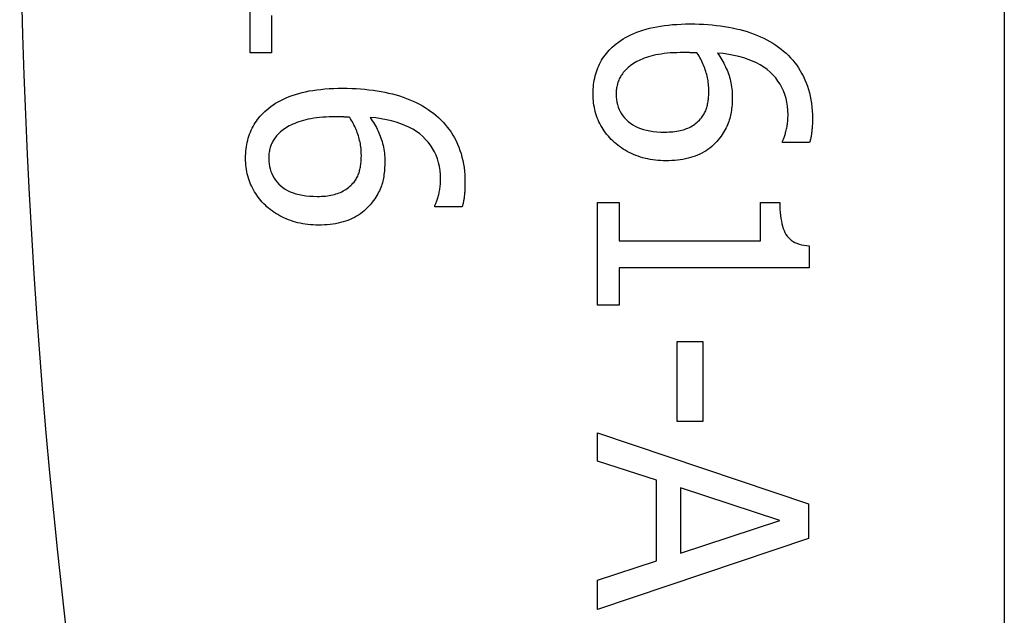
# Model space of a CAD drawing. Header units: inches. Extents: x 1.5 to 30.7, y 2.1 to 16.8.
# Tile 9 of 33: x 1.752 to 1.936, y 9.28 to 9.391. Entities that reach past the tile are written whole.
import ezdxf

# ---------------------------------------------------------------- set-up
doc = ezdxf.new("R2010")
doc.units = ezdxf.units.IN
doc.header["$MEASUREMENT"] = 0
doc.layers.add('Visible Edges(ANSI)', color=7, linetype='Continuous', lineweight=25)
doc.layers.add('Visible Tangent Edges(ANSI)', color=7, linetype='Continuous', lineweight=25)

msp = doc.modelspace()

# ---------------------------------------------------------------- linework, layer by layer
at = {"layer": 'Visible Edges(ANSI)'}
for p, q in [((1.93613, 12.27902), (1.93613, 6.57102)), ((1.79542, 9.38447), (1.79542, 9.40368)), ((1.79944, 9.39146), (1.79944, 9.38447)), ((1.79944, 9.38447), (1.79542, 9.38447)), ((1.89473, 9.36775), (1.89473, 9.36798)), ((1.8998, 9.36775), (1.89473, 9.36775)), ((1.82991, 9.35576), (1.82991, 9.35598)), ((1.83498, 9.35576), (1.82991, 9.35576)), ((1.86024, 9.35659), (1.86426, 9.35659)), ((1.86024, 9.33738), (1.86024, 9.35659)), ((1.86426, 9.35659), (1.86426, 9.34944)), ((1.89064, 9.35659), (1.89425, 9.35659)), ((1.89064, 9.34944), (1.89064, 9.35659)), ((1.86426, 9.34944), (1.89064, 9.34944)), ((1.89974, 9.34845), (1.89974, 9.34437)), ((1.86426, 9.34437), (1.86426, 9.33738)), ((1.89974, 9.34437), (1.86426, 9.34437)), ((1.86426, 9.33738), (1.86024, 9.33738)), ((1.87508, 9.33062), (1.87986, 9.33062)), ((1.87508, 9.31572), (1.87508, 9.33062)), ((1.87986, 9.33062), (1.87986, 9.31572)), ((1.87986, 9.31572), (1.87508, 9.31572)), ((1.86024, 9.30832), (1.86024, 9.31361)), ((1.86024, 9.31361), (1.89961, 9.30034)), ((1.87125, 9.30474), (1.86024, 9.30832)), ((1.87125, 9.28972), (1.87125, 9.30474)), ((1.89425, 9.29724), (1.87571, 9.30331)), ((1.87571, 9.30331), (1.87571, 9.29115)), ((1.89961, 9.30034), (1.89961, 9.29389)), ((1.87571, 9.29115), (1.89425, 9.29724)), ((1.89961, 9.29389), (1.86024, 9.28062)), ((1.86024, 9.28614), (1.87125, 9.28972)), ((1.86024, 9.28062), (1.86024, 9.28614))]:
    msp.add_line(p, q, dxfattribs=at)
at = {"layer": 'Visible Edges(ANSI)', "flags": 128}
for points in [[(1.86298, 9.38552), (1.86335, 9.38586), (1.86374, 9.38618), (1.86414, 9.38649), (1.86457, 9.38679), (1.86502, 9.38707), (1.86548, 9.38734), (1.86597, 9.3876), (1.86648, 9.38785), (1.86701, 9.38808), (1.86755, 9.38831), (1.86812, 9.38852), (1.86871, 9.38871), (1.86932, 9.3889), (1.86995, 9.38907), (1.87061, 9.38922), (1.87129, 9.38935), (1.87199, 9.38947), (1.87271, 9.38958), (1.87346, 9.38966), (1.87423, 9.38974), (1.87502, 9.38979), (1.87583, 9.38983), (1.87667, 9.38986), (1.87753, 9.38986)], [(1.87753, 9.38986), (1.87838, 9.38986), (1.87922, 9.38983), (1.88004, 9.3898), (1.88084, 9.38975), (1.88164, 9.38968), (1.88242, 9.3896), (1.88318, 9.38951), (1.88393, 9.3894), (1.88467, 9.38927), (1.88539, 9.38913), (1.8861, 9.38898), (1.8868, 9.38881), (1.88748, 9.38863), (1.88815, 9.38843), (1.8888, 9.38821), (1.88944, 9.38798), (1.89006, 9.38773), (1.89066, 9.38747), (1.89126, 9.38719), (1.89183, 9.3869), (1.8924, 9.38659), (1.89294, 9.38626), (1.89348, 9.38592), (1.89399, 9.38556)], [(1.85941, 9.37685), (1.85942, 9.37728), (1.85943, 9.37772), (1.85947, 9.37814), (1.85951, 9.37856), (1.85957, 9.37897), (1.85963, 9.37938), (1.85971, 9.37978), (1.85981, 9.38017), (1.85991, 9.38056), (1.86003, 9.38094), (1.86016, 9.38131), (1.8603, 9.38168), (1.86046, 9.38204), (1.86063, 9.38239), (1.86081, 9.38274), (1.861, 9.38308), (1.8612, 9.38341), (1.86142, 9.38373), (1.86165, 9.38405), (1.86189, 9.38436), (1.86215, 9.38466), (1.86241, 9.38496), (1.86269, 9.38524), (1.86298, 9.38552)], [(1.87635, 9.38454), (1.87568, 9.38453), (1.87503, 9.38451), (1.87441, 9.38449), (1.8738, 9.38445), (1.87322, 9.3844), (1.87266, 9.38434), (1.87212, 9.38426), (1.87161, 9.38418), (1.87111, 9.38409), (1.87064, 9.38398), (1.87019, 9.38387), (1.86976, 9.38374), (1.86935, 9.3836), (1.86896, 9.38346), (1.86859, 9.38331), (1.86823, 9.38316), (1.86788, 9.383), (1.86756, 9.38284), (1.86725, 9.38267), (1.86696, 9.38249), (1.86668, 9.38231), (1.86642, 9.38212), (1.86618, 9.38193), (1.86595, 9.38173)], [(1.87884, 9.38444), (1.87874, 9.38445), (1.87865, 9.38445), (1.87855, 9.38446), (1.87846, 9.38446), (1.87837, 9.38447), (1.87827, 9.38447), (1.87818, 9.38448), (1.87809, 9.38448), (1.878, 9.38449), (1.8779, 9.38449), (1.87781, 9.3845), (1.87772, 9.3845), (1.87763, 9.38451), (1.87753, 9.38451), (1.87743, 9.38452), (1.87733, 9.38452), (1.87722, 9.38452), (1.87711, 9.38453), (1.87699, 9.38453), (1.87687, 9.38453), (1.87675, 9.38453), (1.87662, 9.38453), (1.87649, 9.38454), (1.87635, 9.38454)], [(1.88101, 9.37742), (1.88101, 9.37773), (1.88099, 9.37803), (1.88097, 9.37834), (1.88095, 9.37864), (1.88091, 9.37894), (1.88087, 9.37924), (1.88082, 9.37954), (1.88076, 9.37984), (1.8807, 9.38013), (1.88062, 9.38043), (1.88054, 9.38072), (1.88045, 9.38101), (1.88035, 9.3813), (1.88025, 9.38159), (1.88014, 9.38188), (1.88002, 9.38216), (1.8799, 9.38245), (1.87977, 9.38274), (1.87963, 9.38302), (1.87949, 9.38331), (1.87934, 9.38359), (1.87918, 9.38387), (1.87901, 9.38416), (1.87884, 9.38444)], [(1.88264, 9.38444), (1.88285, 9.38413), (1.88306, 9.38381), (1.88325, 9.38349), (1.88344, 9.38317), (1.88362, 9.38285), (1.8838, 9.38253), (1.88396, 9.38221), (1.88412, 9.38189), (1.88427, 9.38156), (1.88441, 9.38124), (1.88454, 9.38091), (1.88466, 9.38058), (1.88478, 9.38025), (1.88488, 9.37991), (1.88498, 9.37957), (1.88506, 9.37922), (1.88514, 9.37886), (1.8852, 9.37851), (1.88526, 9.37814), (1.8853, 9.37777), (1.88534, 9.3774), (1.88536, 9.37702), (1.88538, 9.37663), (1.88538, 9.37624)], [(1.89578, 9.37292), (1.89576, 9.37373), (1.89569, 9.37451), (1.89557, 9.37526), (1.89541, 9.37599), (1.89521, 9.37669), (1.89495, 9.37736), (1.89465, 9.37801), (1.89431, 9.37863), (1.89391, 9.37922), (1.89348, 9.37979), (1.89299, 9.38033), (1.89246, 9.38085), (1.89189, 9.38134), (1.89127, 9.38179), (1.8906, 9.38221), (1.8899, 9.38259), (1.88914, 9.38294), (1.88835, 9.38326), (1.88751, 9.38354), (1.88662, 9.38379), (1.88569, 9.384), (1.88472, 9.38418), (1.8837, 9.38433), (1.88264, 9.38444)], [(1.89399, 9.38556), (1.89449, 9.38519), (1.89496, 9.38481), (1.89541, 9.38441), (1.89585, 9.38399), (1.89626, 9.38356), (1.89666, 9.38311), (1.89704, 9.38264), (1.8974, 9.38215), (1.89775, 9.38165), (1.89807, 9.38113), (1.89838, 9.38059), (1.89867, 9.38004), (1.89894, 9.37947), (1.89918, 9.37888), (1.8994, 9.37828), (1.8996, 9.37767), (1.89977, 9.37704), (1.89992, 9.37639), (1.90005, 9.37573), (1.90016, 9.37506), (1.90024, 9.37437), (1.9003, 9.37367), (1.90033, 9.37295), (1.90034, 9.37222)], [(1.86595, 9.38173), (1.86575, 9.38154), (1.86556, 9.38135), (1.86538, 9.38116), (1.8652, 9.38097), (1.86504, 9.38078), (1.86489, 9.38059), (1.86475, 9.38039), (1.86462, 9.3802), (1.86451, 9.38), (1.8644, 9.3798), (1.8643, 9.3796), (1.86421, 9.3794), (1.86413, 9.3792), (1.86406, 9.37899), (1.864, 9.37878), (1.86394, 9.37857), (1.86389, 9.37836), (1.86384, 9.37815), (1.8638, 9.37793), (1.86377, 9.37771), (1.86375, 9.37749), (1.86373, 9.37727), (1.86372, 9.37704), (1.86372, 9.37681)], [(1.79816, 9.37353), (1.79853, 9.37386), (1.79891, 9.37418), (1.79932, 9.37449), (1.79975, 9.37479), (1.80019, 9.37507), (1.80066, 9.37535), (1.80115, 9.37561), (1.80166, 9.37585), (1.80218, 9.37609), (1.80273, 9.37631), (1.8033, 9.37652), (1.80389, 9.37672), (1.8045, 9.3769), (1.80513, 9.37707), (1.80579, 9.37722), (1.80646, 9.37736), (1.80716, 9.37748), (1.80789, 9.37758), (1.80863, 9.37767), (1.8094, 9.37774), (1.8102, 9.3778), (1.81101, 9.37784), (1.81185, 9.37786), (1.81271, 9.37787)], [(1.81271, 9.37787), (1.81356, 9.37786), (1.81439, 9.37784), (1.81522, 9.3778), (1.81602, 9.37775), (1.81682, 9.37768), (1.8176, 9.3776), (1.81836, 9.37751), (1.81911, 9.3774), (1.81985, 9.37728), (1.82057, 9.37714), (1.82128, 9.37698), (1.82198, 9.37681), (1.82266, 9.37663), (1.82333, 9.37643), (1.82398, 9.37622), (1.82461, 9.37599), (1.82524, 9.37574), (1.82584, 9.37547), (1.82643, 9.3752), (1.82701, 9.3749), (1.82757, 9.37459), (1.82812, 9.37426), (1.82865, 9.37392), (1.82917, 9.37356)], [(1.87964, 9.37238), (1.87977, 9.37256), (1.8799, 9.37274), (1.88002, 9.37292), (1.88013, 9.37311), (1.88023, 9.3733), (1.88033, 9.3735), (1.88042, 9.37369), (1.8805, 9.3739), (1.88057, 9.3741), (1.88063, 9.37431), (1.88069, 9.37452), (1.88074, 9.37474), (1.88078, 9.37496), (1.88082, 9.37518), (1.88086, 9.3754), (1.88089, 9.37562), (1.88092, 9.37584), (1.88094, 9.37606), (1.88096, 9.37629), (1.88098, 9.37651), (1.88099, 9.37674), (1.881, 9.37697), (1.88101, 9.37719), (1.88101, 9.37742)], [(1.86311, 9.36804), (1.86281, 9.36834), (1.86253, 9.36864), (1.86226, 9.36895), (1.862, 9.36926), (1.86175, 9.36958), (1.86151, 9.36991), (1.86129, 9.37024), (1.86108, 9.37058), (1.86088, 9.37092), (1.86069, 9.37128), (1.86051, 9.37163), (1.86035, 9.372), (1.8602, 9.37237), (1.86006, 9.37274), (1.85994, 9.37313), (1.85983, 9.37351), (1.85973, 9.37391), (1.85965, 9.37431), (1.85957, 9.37472), (1.85951, 9.37513), (1.85947, 9.37555), (1.85944, 9.37598), (1.85942, 9.37641), (1.85941, 9.37685)], [(1.86372, 9.37681), (1.86373, 9.37629), (1.86378, 9.37579), (1.86386, 9.3753), (1.86397, 9.37482), (1.86411, 9.37437), (1.86428, 9.37393), (1.86449, 9.37351), (1.86472, 9.37311), (1.86499, 9.37272), (1.86529, 9.37235), (1.86562, 9.372), (1.86598, 9.37166), (1.86638, 9.37135), (1.8668, 9.37106), (1.86726, 9.3708), (1.86774, 9.37057), (1.86826, 9.37037), (1.86881, 9.37019), (1.8694, 9.37004), (1.87001, 9.36992), (1.87065, 9.36982), (1.87133, 9.36975), (1.87204, 9.36971), (1.87278, 9.3697)], [(1.88538, 9.37624), (1.88538, 9.37586), (1.88537, 9.37549), (1.88535, 9.37513), (1.88533, 9.37477), (1.8853, 9.37443), (1.88526, 9.37409), (1.88522, 9.37376), (1.88517, 9.37343), (1.88512, 9.37312), (1.88506, 9.37281), (1.88499, 9.37251), (1.88492, 9.37222), (1.88483, 9.37193), (1.88474, 9.37164), (1.88463, 9.37135), (1.8845, 9.37105), (1.88437, 9.37076), (1.88422, 9.37046), (1.88406, 9.37016), (1.88388, 9.36985), (1.88369, 9.36955), (1.88349, 9.36924), (1.88328, 9.36893), (1.88305, 9.36862)], [(1.79459, 9.36485), (1.79459, 9.36529), (1.79461, 9.36572), (1.79464, 9.36615), (1.79469, 9.36656), (1.79474, 9.36698), (1.79481, 9.36738), (1.79489, 9.36778), (1.79499, 9.36818), (1.79509, 9.36856), (1.79521, 9.36894), (1.79534, 9.36932), (1.79548, 9.36968), (1.79564, 9.37004), (1.7958, 9.3704), (1.79598, 9.37074), (1.79618, 9.37108), (1.79638, 9.37141), (1.7966, 9.37174), (1.79683, 9.37205), (1.79707, 9.37236), (1.79732, 9.37267), (1.79759, 9.37296), (1.79787, 9.37325), (1.79816, 9.37353)], [(1.82917, 9.37356), (1.82966, 9.3732), (1.83014, 9.37281), (1.83059, 9.37241), (1.83102, 9.372), (1.83144, 9.37156), (1.83184, 9.37111), (1.83222, 9.37064), (1.83258, 9.37016), (1.83293, 9.36965), (1.83325, 9.36913), (1.83356, 9.3686), (1.83385, 9.36804), (1.83411, 9.36747), (1.83436, 9.36688), (1.83458, 9.36628), (1.83478, 9.36567), (1.83495, 9.36504), (1.8351, 9.3644), (1.83523, 9.36374), (1.83534, 9.36306), (1.83542, 9.36238), (1.83548, 9.36167), (1.83551, 9.36096), (1.83552, 9.36022)], [(1.81153, 9.37254), (1.81086, 9.37253), (1.81021, 9.37252), (1.80959, 9.37249), (1.80898, 9.37245), (1.8084, 9.3724), (1.80784, 9.37234), (1.8073, 9.37227), (1.80679, 9.37218), (1.80629, 9.37209), (1.80582, 9.37199), (1.80537, 9.37187), (1.80494, 9.37174), (1.80453, 9.37161), (1.80414, 9.37146), (1.80376, 9.37132), (1.8034, 9.37116), (1.80306, 9.37101), (1.80274, 9.37084), (1.80243, 9.37067), (1.80213, 9.37049), (1.80186, 9.37031), (1.8016, 9.37012), (1.80136, 9.36993), (1.80113, 9.36973)], [(1.81402, 9.37244), (1.81392, 9.37245), (1.81383, 9.37245), (1.81373, 9.37246), (1.81364, 9.37246), (1.81355, 9.37247), (1.81345, 9.37248), (1.81336, 9.37248), (1.81327, 9.37249), (1.81317, 9.37249), (1.81308, 9.3725), (1.81299, 9.3725), (1.8129, 9.37251), (1.81281, 9.37251), (1.81271, 9.37252), (1.81261, 9.37252), (1.81251, 9.37253), (1.8124, 9.37253), (1.81229, 9.37253), (1.81217, 9.37253), (1.81205, 9.37254), (1.81193, 9.37254), (1.8118, 9.37254), (1.81167, 9.37254), (1.81153, 9.37254)], [(1.81619, 9.36542), (1.81618, 9.36573), (1.81617, 9.36604), (1.81615, 9.36634), (1.81613, 9.36665), (1.81609, 9.36695), (1.81605, 9.36725), (1.816, 9.36755), (1.81594, 9.36784), (1.81587, 9.36814), (1.8158, 9.36843), (1.81572, 9.36872), (1.81563, 9.36901), (1.81553, 9.3693), (1.81543, 9.36959), (1.81532, 9.36988), (1.8152, 9.37017), (1.81508, 9.37045), (1.81495, 9.37074), (1.81481, 9.37103), (1.81467, 9.37131), (1.81451, 9.3716), (1.81436, 9.37188), (1.81419, 9.37216), (1.81402, 9.37244)], [(1.81781, 9.37244), (1.81803, 9.37213), (1.81823, 9.37181), (1.81843, 9.3715), (1.81862, 9.37118), (1.8188, 9.37086), (1.81898, 9.37054), (1.81914, 9.37021), (1.8193, 9.36989), (1.81944, 9.36957), (1.81958, 9.36924), (1.81972, 9.36891), (1.81984, 9.36858), (1.81996, 9.36825), (1.82006, 9.36791), (1.82015, 9.36757), (1.82024, 9.36722), (1.82031, 9.36687), (1.82038, 9.36651), (1.82043, 9.36615), (1.82048, 9.36578), (1.82051, 9.3654), (1.82054, 9.36502), (1.82055, 9.36464), (1.82056, 9.36424)], [(1.83096, 9.36093), (1.83094, 9.36173), (1.83087, 9.36251), (1.83075, 9.36326), (1.83059, 9.36399), (1.83038, 9.36469), (1.83013, 9.36536), (1.82983, 9.36601), (1.82948, 9.36663), (1.82909, 9.36723), (1.82866, 9.3678), (1.82817, 9.36834), (1.82764, 9.36885), (1.82707, 9.36934), (1.82645, 9.36979), (1.82578, 9.37021), (1.82507, 9.37059), (1.82432, 9.37094), (1.82353, 9.37126), (1.82268, 9.37154), (1.8218, 9.37179), (1.82087, 9.372), (1.8199, 9.37218), (1.81888, 9.37233), (1.81781, 9.37244)], [(1.87278, 9.3697), (1.87318, 9.3697), (1.87356, 9.36972), (1.87394, 9.36974), (1.87431, 9.36977), (1.87466, 9.36981), (1.87501, 9.36986), (1.87534, 9.36992), (1.87566, 9.36998), (1.87598, 9.37006), (1.87628, 9.37014), (1.87657, 9.37024), (1.87685, 9.37034), (1.87712, 9.37045), (1.87738, 9.37057), (1.87764, 9.3707), (1.87789, 9.37085), (1.87813, 9.371), (1.87837, 9.37117), (1.87859, 9.37134), (1.87882, 9.37153), (1.87903, 9.37173), (1.87924, 9.37193), (1.87944, 9.37215), (1.87964, 9.37238)], [(1.89473, 9.36798), (1.89479, 9.3681), (1.89485, 9.36824), (1.89492, 9.36838), (1.89498, 9.36853), (1.89504, 9.36869), (1.8951, 9.36886), (1.89516, 9.36904), (1.89522, 9.36922), (1.89528, 9.36942), (1.89533, 9.36962), (1.89539, 9.36983), (1.89545, 9.37005), (1.8955, 9.37028), (1.89555, 9.3705), (1.89559, 9.37073), (1.89563, 9.37097), (1.89567, 9.3712), (1.8957, 9.37144), (1.89572, 9.37168), (1.89574, 9.37192), (1.89576, 9.37217), (1.89577, 9.37242), (1.89578, 9.37267), (1.89578, 9.37292)], [(1.90034, 9.37222), (1.90034, 9.372), (1.90034, 9.37179), (1.90034, 9.37158), (1.90033, 9.37137), (1.90032, 9.37116), (1.90031, 9.37095), (1.9003, 9.37075), (1.90029, 9.37055), (1.90027, 9.37035), (1.90025, 9.37015), (1.90024, 9.36996), (1.90022, 9.36976), (1.90019, 9.36957), (1.90017, 9.36939), (1.90014, 9.36921), (1.90011, 9.36903), (1.90008, 9.36886), (1.90005, 9.36869), (1.90001, 9.36852), (1.89997, 9.36836), (1.89993, 9.3682), (1.89989, 9.36805), (1.89985, 9.3679), (1.8998, 9.36775)], [(1.80113, 9.36973), (1.80093, 9.36954), (1.80073, 9.36936), (1.80055, 9.36917), (1.80038, 9.36898), (1.80022, 9.36878), (1.80007, 9.36859), (1.79993, 9.3684), (1.7998, 9.3682), (1.79968, 9.368), (1.79958, 9.3678), (1.79948, 9.3676), (1.79939, 9.3674), (1.79931, 9.3672), (1.79924, 9.36699), (1.79917, 9.36679), (1.79912, 9.36658), (1.79906, 9.36636), (1.79902, 9.36615), (1.79898, 9.36593), (1.79895, 9.36572), (1.79893, 9.36549), (1.79891, 9.36527), (1.7989, 9.36505), (1.7989, 9.36482)], [(1.873, 9.36434), (1.8725, 9.36435), (1.872, 9.36437), (1.87151, 9.3644), (1.87103, 9.36445), (1.87056, 9.36451), (1.87009, 9.36459), (1.86962, 9.36468), (1.86917, 9.36479), (1.86872, 9.36491), (1.86827, 9.36504), (1.86783, 9.36518), (1.8674, 9.36534), (1.86698, 9.36552), (1.86657, 9.3657), (1.86617, 9.36589), (1.86578, 9.36609), (1.86541, 9.3663), (1.86505, 9.36652), (1.86469, 9.36675), (1.86435, 9.36699), (1.86403, 9.36724), (1.86371, 9.3675), (1.8634, 9.36776), (1.86311, 9.36804)], [(1.88305, 9.36862), (1.88277, 9.36826), (1.88248, 9.36792), (1.88218, 9.3676), (1.88187, 9.36729), (1.88154, 9.367), (1.8812, 9.36672), (1.88085, 9.36646), (1.88048, 9.36622), (1.88011, 9.36599), (1.87972, 9.36577), (1.87932, 9.36558), (1.8789, 9.36539), (1.87848, 9.36522), (1.87804, 9.36507), (1.87759, 9.36493), (1.87713, 9.36481), (1.87665, 9.3647), (1.87617, 9.3646), (1.87567, 9.36452), (1.87516, 9.36446), (1.87464, 9.36441), (1.8741, 9.36437), (1.87356, 9.36435), (1.873, 9.36434)], [(1.79829, 9.35604), (1.79799, 9.35634), (1.79771, 9.35664), (1.79743, 9.35695), (1.79717, 9.35726), (1.79693, 9.35758), (1.79669, 9.35791), (1.79647, 9.35824), (1.79625, 9.35858), (1.79605, 9.35893), (1.79587, 9.35928), (1.79569, 9.35964), (1.79553, 9.36), (1.79538, 9.36037), (1.79524, 9.36075), (1.79512, 9.36113), (1.79501, 9.36152), (1.79491, 9.36191), (1.79482, 9.36231), (1.79475, 9.36272), (1.79469, 9.36313), (1.79465, 9.36355), (1.79461, 9.36398), (1.79459, 9.36441), (1.79459, 9.36485)], [(1.7989, 9.36482), (1.79891, 9.3643), (1.79896, 9.36379), (1.79904, 9.3633), (1.79915, 9.36283), (1.79929, 9.36237), (1.79946, 9.36194), (1.79967, 9.36151), (1.7999, 9.36111), (1.80017, 9.36072), (1.80047, 9.36035), (1.8008, 9.36), (1.80116, 9.35967), (1.80155, 9.35935), (1.80198, 9.35907), (1.80243, 9.35881), (1.80292, 9.35858), (1.80344, 9.35837), (1.80399, 9.35819), (1.80457, 9.35804), (1.80519, 9.35792), (1.80583, 9.35783), (1.80651, 9.35776), (1.80722, 9.35772), (1.80796, 9.3577)], [(1.81482, 9.36038), (1.81495, 9.36056), (1.81508, 9.36074), (1.8152, 9.36093), (1.81531, 9.36111), (1.81541, 9.36131), (1.81551, 9.3615), (1.81559, 9.3617), (1.81567, 9.3619), (1.81575, 9.36211), (1.81581, 9.36232), (1.81587, 9.36253), (1.81592, 9.36274), (1.81596, 9.36296), (1.816, 9.36318), (1.81604, 9.3634), (1.81607, 9.36362), (1.8161, 9.36385), (1.81612, 9.36407), (1.81614, 9.36429), (1.81616, 9.36452), (1.81617, 9.36474), (1.81618, 9.36497), (1.81619, 9.3652), (1.81619, 9.36542)], [(1.82056, 9.36424), (1.82056, 9.36387), (1.82055, 9.36349), (1.82053, 9.36313), (1.82051, 9.36278), (1.82048, 9.36243), (1.82044, 9.36209), (1.8204, 9.36176), (1.82035, 9.36144), (1.8203, 9.36112), (1.82024, 9.36081), (1.82017, 9.36052), (1.8201, 9.36022), (1.82001, 9.35994), (1.81992, 9.35965), (1.81981, 9.35935), (1.81968, 9.35906), (1.81955, 9.35876), (1.8194, 9.35846), (1.81924, 9.35816), (1.81906, 9.35786), (1.81887, 9.35755), (1.81867, 9.35724), (1.81846, 9.35693), (1.81823, 9.35662)], [(1.80796, 9.3577), (1.80835, 9.35771), (1.80874, 9.35772), (1.80912, 9.35774), (1.80949, 9.35777), (1.80984, 9.35781), (1.81019, 9.35786), (1.81052, 9.35792), (1.81084, 9.35799), (1.81115, 9.35806), (1.81145, 9.35815), (1.81174, 9.35824), (1.81202, 9.35834), (1.81229, 9.35845), (1.81256, 9.35858), (1.81281, 9.35871), (1.81306, 9.35885), (1.81331, 9.35901), (1.81354, 9.35917), (1.81377, 9.35935), (1.814, 9.35953), (1.81421, 9.35973), (1.81442, 9.35994), (1.81462, 9.36016), (1.81482, 9.36038)], [(1.82991, 9.35598), (1.82997, 9.35611), (1.83003, 9.35624), (1.83009, 9.35639), (1.83016, 9.35654), (1.83022, 9.3567), (1.83028, 9.35687), (1.83034, 9.35704), (1.8304, 9.35723), (1.83045, 9.35742), (1.83051, 9.35762), (1.83057, 9.35784), (1.83062, 9.35805), (1.83068, 9.35828), (1.83073, 9.35851), (1.83077, 9.35874), (1.83081, 9.35897), (1.83085, 9.3592), (1.83088, 9.35944), (1.8309, 9.35968), (1.83092, 9.35993), (1.83094, 9.36017), (1.83095, 9.36042), (1.83096, 9.36067), (1.83096, 9.36093)], [(1.83552, 9.36022), (1.83552, 9.36001), (1.83552, 9.35979), (1.83551, 9.35958), (1.83551, 9.35937), (1.8355, 9.35916), (1.83549, 9.35896), (1.83548, 9.35875), (1.83546, 9.35855), (1.83545, 9.35835), (1.83543, 9.35815), (1.83541, 9.35796), (1.83539, 9.35777), (1.83537, 9.35758), (1.83535, 9.35739), (1.83532, 9.35721), (1.83529, 9.35703), (1.83526, 9.35686), (1.83523, 9.35669), (1.83519, 9.35653), (1.83515, 9.35636), (1.83511, 9.35621), (1.83507, 9.35605), (1.83503, 9.3559), (1.83498, 9.35576)], [(1.80818, 9.35234), (1.80768, 9.35235), (1.80718, 9.35237), (1.80669, 9.35241), (1.80621, 9.35246), (1.80573, 9.35252), (1.80526, 9.3526), (1.8048, 9.35269), (1.80434, 9.35279), (1.80389, 9.35291), (1.80345, 9.35304), (1.80301, 9.35319), (1.80258, 9.35335), (1.80216, 9.35352), (1.80175, 9.3537), (1.80135, 9.35389), (1.80096, 9.3541), (1.80059, 9.35431), (1.80022, 9.35453), (1.79987, 9.35475), (1.79953, 9.35499), (1.7992, 9.35524), (1.79889, 9.3555), (1.79858, 9.35577), (1.79829, 9.35604)], [(1.81823, 9.35662), (1.81795, 9.35627), (1.81766, 9.35593), (1.81736, 9.3556), (1.81705, 9.3553), (1.81672, 9.355), (1.81638, 9.35473), (1.81603, 9.35447), (1.81566, 9.35422), (1.81529, 9.35399), (1.8149, 9.35378), (1.8145, 9.35358), (1.81408, 9.3534), (1.81366, 9.35323), (1.81322, 9.35307), (1.81277, 9.35294), (1.81231, 9.35281), (1.81183, 9.3527), (1.81135, 9.35261), (1.81085, 9.35253), (1.81034, 9.35246), (1.80982, 9.35241), (1.80928, 9.35237), (1.80874, 9.35235), (1.80818, 9.35234)], [(1.89425, 9.35659), (1.89426, 9.35593), (1.89428, 9.3553), (1.89432, 9.35469), (1.89438, 9.35412), (1.89445, 9.35358), (1.89454, 9.35307), (1.89464, 9.35259), (1.89476, 9.35213), (1.8949, 9.35171), (1.89505, 9.35132), (1.89521, 9.35095), (1.8954, 9.35062), (1.8956, 9.35031), (1.89584, 9.35003), (1.8961, 9.34977), (1.89639, 9.34953), (1.89671, 9.34931), (1.89706, 9.34912), (1.89743, 9.34895), (1.89784, 9.34881), (1.89827, 9.34868), (1.89873, 9.34858), (1.89922, 9.34851), (1.89974, 9.34845)]]:
    msp.add_lwpolyline(points, dxfattribs=at)
at = {"layer": 'Visible Tangent Edges(ANSI)'}
msp.add_arc((3.025, 9.42502), 1.27255, 158.44534, 201.55466, dxfattribs=at)

doc.saveas('drawing.dxf')
